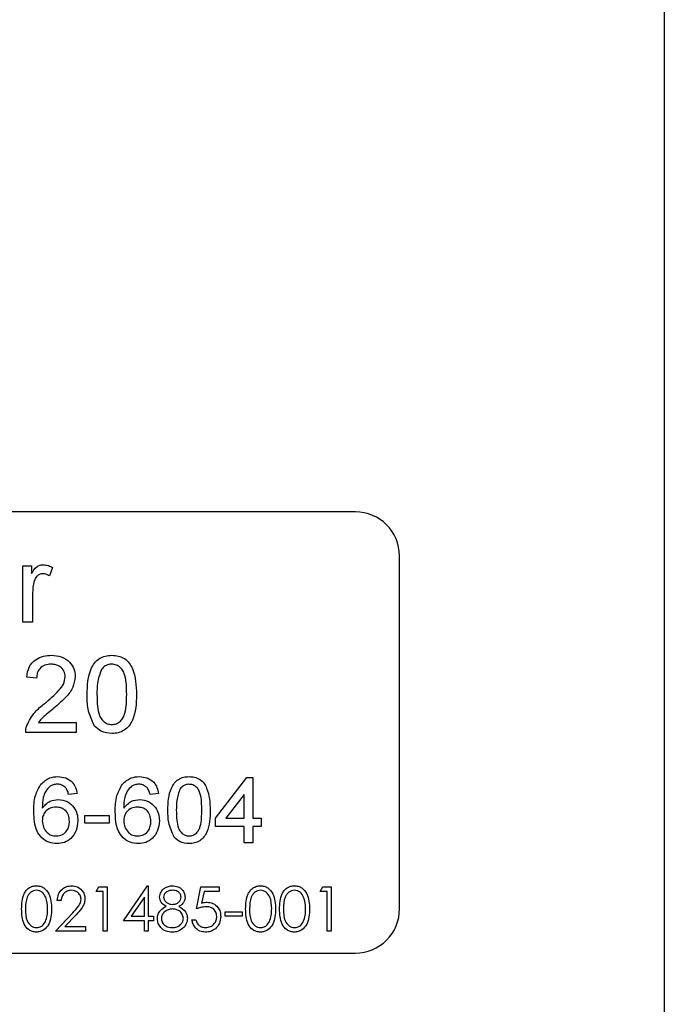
# Model space of a CAD drawing. Extents: x 0 to 4205, y 0 to 2970.
# Tile 42 of 67: x 3239 to 3268, y 1425 to 1470. Entities that reach past the tile are written whole.
import ezdxf

# ---------------------------------------------------------------- set-up
doc = ezdxf.new("R2010")
doc.units = 0
doc.header["$LTSCALE"] = 5
doc.layers.get('0').update_dxf_attribs({"linetype": 'CONTINUOUS'})

msp = doc.modelspace()

# ---------------------------------------------------------------- linework, layer by layer
at = {"color": 8, "linetype": 'CONTINUOUS'}
msp.add_line((3268.233, 1481.964), (3268.233, 1323.297), dxfattribs=at)
at = {"color": 7, "linetype": 'CONTINUOUS'}
for p, q in [((3254.233, 1447.631), (3218.233, 1447.631)), ((3256.233, 1429.631), (3256.233, 1445.631)), ((3239.156, 1442.631), (3239.156, 1445.189)), ((3239.156, 1445.189), (3239.56, 1445.189)), ((3239.56, 1445.189), (3239.56, 1444.832)), ((3240.502, 1445.114), (3240.362, 1444.725)), ((3239.605, 1443.99), (3239.605, 1442.631)), ((3239.605, 1442.631), (3239.156, 1442.631)), ((3239.784, 1440.099), (3239.335, 1440.144)), ((3239.867, 1438.08), (3241.579, 1438.08)), ((3241.579, 1438.08), (3241.579, 1437.631)), ((3241.579, 1437.631), (3239.29, 1437.631)), ((3247.887, 1433.746), (3249.31, 1435.593)), ((3249.31, 1435.593), (3249.579, 1435.593)), ((3249.579, 1435.593), (3249.579, 1433.746)), ((3241.617, 1434.862), (3241.233, 1434.823)), ((3245.31, 1434.862), (3244.925, 1434.823)), ((3249.194, 1434.827), (3248.361, 1433.746)), ((3249.194, 1433.746), (3249.194, 1434.827)), ((3241.963, 1433.516), (3241.963, 1433.862)), ((3241.963, 1433.862), (3243.079, 1433.862)), ((3243.079, 1433.862), (3243.079, 1433.516)), ((3247.887, 1433.362), (3247.887, 1433.746)), ((3248.361, 1433.746), (3249.194, 1433.746)), ((3249.579, 1433.746), (3249.964, 1433.746)), ((3249.964, 1433.746), (3249.964, 1433.362)), ((3243.079, 1433.516), (3241.963, 1433.516)), ((3249.194, 1433.362), (3247.887, 1433.362)), ((3249.194, 1432.631), (3249.194, 1433.362)), ((3249.964, 1433.362), (3249.579, 1433.362)), ((3249.579, 1433.362), (3249.579, 1432.631)), ((3249.579, 1432.631), (3249.194, 1432.631)), ((3242.489, 1430.426), (3242.607, 1430.631)), ((3242.607, 1430.631), (3242.976, 1430.631)), ((3242.976, 1430.631), (3242.976, 1428.631)), ((3243.72, 1429.093), (3244.812, 1430.682)), ((3244.812, 1430.682), (3244.848, 1430.682)), ((3244.848, 1430.682), (3244.848, 1429.298)), ((3247.028, 1429.631), (3247.233, 1430.631)), ((3247.233, 1430.631), (3248.053, 1430.631)), ((3248.053, 1430.631), (3248.053, 1430.426)), ((3252.643, 1430.426), (3252.76, 1430.631)), ((3252.76, 1430.631), (3253.13, 1430.631)), ((3253.13, 1430.631), (3253.13, 1428.631)), ((3242.797, 1430.426), (3242.489, 1430.426)), ((3242.797, 1428.631), (3242.797, 1430.426)), ((3244.669, 1430.166), (3244.073, 1429.298)), ((3244.669, 1429.298), (3244.669, 1430.166)), ((3247.373, 1430.426), (3247.265, 1429.9)), ((3248.053, 1430.426), (3247.373, 1430.426)), ((3252.951, 1430.426), (3252.643, 1430.426)), ((3252.951, 1428.631), (3252.951, 1430.426)), ((3240.899, 1430.016), (3240.72, 1430.016)), ((3240.643, 1428.631), (3241.419, 1429.459)), ((3241.572, 1429.37), (3241.071, 1428.836)), ((3244.073, 1429.298), (3244.669, 1429.298)), ((3244.848, 1429.298), (3245.079, 1429.298)), ((3245.079, 1429.298), (3245.079, 1429.093)), ((3248.335, 1429.503), (3249.105, 1429.503)), ((3248.335, 1429.298), (3248.335, 1429.503)), ((3249.105, 1429.298), (3248.335, 1429.298)), ((3249.105, 1429.503), (3249.105, 1429.298)), ((3241.071, 1428.836), (3242.002, 1428.836)), ((3242.002, 1428.836), (3242.002, 1428.631)), ((3244.669, 1429.093), (3243.72, 1429.093)), ((3244.669, 1428.631), (3244.669, 1429.093)), ((3244.848, 1429.093), (3244.848, 1428.631)), ((3245.079, 1429.093), (3244.848, 1429.093)), ((3246.822, 1429.144), (3247.002, 1429.144)), ((3242.002, 1428.631), (3240.643, 1428.631)), ((3242.976, 1428.631), (3242.797, 1428.631)), ((3244.848, 1428.631), (3244.669, 1428.631)), ((3253.13, 1428.631), (3252.951, 1428.631)), ((3218.233, 1427.631), (3254.233, 1427.631))]:
    msp.add_line(p, q, dxfattribs=at)
for centre, start, end in [((3254.233, 1445.631), 0.0049, 89.9985), ((3254.233, 1429.631), 270.0015, 0.0019)]:
    msp.add_arc(centre, 2, start, end, dxfattribs=at)
at = {"color": 8, "linetype": 'CONTINUOUS'}
for points, knots in [([(3267.913, 1318.695), (3256.967, 1319.348), (3235.088, 1320.653), (3202.301, 1322.494), (3177.986, 1323.985), (3162.106, 1324.874), (3154.649, 1325.368), (3147.232, 1326.185), (3139.914, 1327.518), (3132.377, 1329.751), (3124.769, 1333.074), (3117.184, 1337.403), (3110.134, 1342.57), (3103.726, 1348.521), (3098.015, 1355.155), (3093.078, 1362.387), (3089.005, 1370.141), (3085.815, 1378.301), (3083.554, 1386.746), (3082.277, 1395.373), (3081.951, 1404.061), (3082.58, 1412.714), (3084.18, 1421.215), (3086.688, 1429.466), (3090.081, 1437.398), (3094.353, 1444.896), (3099.423, 1451.879), (3105.335, 1458.389), (3112.108, 1464.25), (3119.623, 1469.445), (3125.081, 1472.122), (3127.805, 1473.459)], [0, 0, 0, 0, 0.103009, 0.205904, 0.308488, 0.331861, 0.355314, 0.378692, 0.401925, 0.425098, 0.452369, 0.479721, 0.506994, 0.534291, 0.5617, 0.589055, 0.616371, 0.64381, 0.67119, 0.698327, 0.725561, 0.752705, 0.779653, 0.806662, 0.833554, 0.86053, 0.887557, 0.914468, 0.942958, 0.97153, 1, 1, 1, 1]), ([(3129.341, 1469.245), (3127.803, 1468.577), (3124.725, 1467.242), (3119.406, 1464.366), (3113.502, 1460.473), (3107.29, 1455.294), (3101.705, 1449.494), (3096.835, 1443.126), (3092.711, 1436.292), (3089.354, 1429.044), (3086.841, 1421.458), (3085.176, 1413.641), (3084.377, 1405.648), (3084.501, 1397.577), (3085.528, 1389.54), (3087.448, 1381.638), (3090.284, 1373.991), (3093.968, 1366.691), (3098.449, 1359.837), (3103.702, 1353.539), (3109.638, 1347.863), (3116.169, 1342.885), (3123.238, 1338.705), (3130.729, 1335.329), (3139.342, 1332.55), (3149.025, 1330.556), (3159.682, 1329.249), (3170.439, 1328.573), (3181.252, 1328.235), (3192.081, 1328.001), (3210.187, 1327.125), (3235.559, 1325.411), (3257.337, 1324.002), (3268.233, 1323.297)], [0, 0, 0, 0, 0.016219, 0.032437, 0.05841, 0.084482, 0.110503, 0.13612, 0.161857, 0.187553, 0.213214, 0.238987, 0.264694, 0.290748, 0.316881, 0.342905, 0.369223, 0.39559, 0.421829, 0.448256, 0.474733, 0.5011, 0.527502, 0.553987, 0.580404, 0.614876, 0.649425, 0.684174, 0.719089, 0.754053, 0.788928, 0.894395, 1, 1, 1, 1])]:
    msp.add_open_spline(points, degree=3, knots=knots, dxfattribs=at)
at = {"color": 7, "linetype": 'CONTINUOUS'}
for points, knots in [([(3239.56, 1444.832), (3239.627, 1444.946), (3239.72, 1445.105), (3239.929, 1445.22), (3240.031, 1445.229), (3240.082, 1445.234)], [0, 0, 0, 0, 0.559423, 0.779738, 1, 1, 1, 1]), ([(3240.064, 1444.83), (3240.014, 1444.824), (3239.912, 1444.811), (3239.758, 1444.699), (3239.706, 1444.577), (3239.674, 1444.502)], [0, 0, 0, 0, 0.280214, 0.560632, 1, 1, 1, 1]), ([(3240.362, 1444.725), (3240.311, 1444.757), (3240.219, 1444.815), (3240.112, 1444.825), (3240.064, 1444.83)], [0, 0, 0, 0, 0.560055, 1, 1, 1, 1]), ([(3240.082, 1445.234), (3240.165, 1445.226), (3240.312, 1445.211), (3240.444, 1445.144), (3240.502, 1445.114)], [0, 0, 0, 0, 0.559543, 1, 1, 1, 1]), ([(3239.674, 1444.502), (3239.651, 1444.408), (3239.61, 1444.239), (3239.606, 1444.066), (3239.605, 1443.99)], [0, 0, 0, 0, 0.559605, 1, 1, 1, 1]), ([(3239.335, 1440.144), (3239.361, 1440.299), (3239.413, 1440.609), (3239.714, 1440.952), (3240.089, 1441.111), (3240.334, 1441.124), (3240.457, 1441.131)], [0, 0, 0, 0, 0.280176, 0.558904, 0.779138, 1, 1, 1, 1]), ([(3240.457, 1441.131), (3240.61, 1441.12), (3240.915, 1441.099), (3241.279, 1440.857), (3241.502, 1440.524), (3241.523, 1440.285), (3241.534, 1440.165)], [0, 0, 0, 0, 0.28045, 0.559663, 0.77976, 1, 1, 1, 1]), ([(3242.073, 1439.357), (3242.086, 1439.761), (3242.103, 1440.266), (3242.399, 1440.787), (3242.618, 1440.993), (3242.897, 1441.114), (3243.095, 1441.125), (3243.194, 1441.131)], [0, 0, 0, 0, 0.499117, 0.62453, 0.749564, 0.874663, 1, 1, 1, 1]), ([(3243.194, 1441.131), (3243.293, 1441.125), (3243.492, 1441.112), (3243.77, 1440.993), (3243.994, 1440.79), (3244.27, 1440.258), (3244.296, 1439.757), (3244.316, 1439.357)], [0, 0, 0, 0, 0.1253632, 0.2506532, 0.3757198, 0.5011, 1, 1, 1, 1]), ([(3240.447, 1440.727), (3240.35, 1440.72), (3240.157, 1440.706), (3239.925, 1440.548), (3239.801, 1440.327), (3239.79, 1440.175), (3239.784, 1440.099)], [0, 0, 0, 0, 0.280461, 0.559581, 0.779323, 1, 1, 1, 1]), ([(3241.085, 1440.161), (3241.074, 1440.25), (3241.05, 1440.429), (3240.868, 1440.616), (3240.658, 1440.715), (3240.518, 1440.723), (3240.447, 1440.727)], [0, 0, 0, 0, 0.279049, 0.55865, 0.779014, 1, 1, 1, 1]), ([(3242.724, 1440.488), (3242.651, 1440.283), (3242.52, 1439.918), (3242.521, 1439.53), (3242.521, 1439.359)], [0, 0, 0, 0, 0.557978, 1, 1, 1, 1]), ([(3243.189, 1440.727), (3243.139, 1440.724), (3243.037, 1440.717), (3242.866, 1440.645), (3242.778, 1440.547), (3242.724, 1440.488)], [0, 0, 0, 0, 0.280573, 0.560709, 1, 1, 1, 1]), ([(3243.867, 1439.359), (3243.864, 1439.646), (3243.86, 1440.004), (3243.719, 1440.412), (3243.586, 1440.582), (3243.404, 1440.707), (3243.261, 1440.72), (3243.189, 1440.727)], [0, 0, 0, 0, 0.500403, 0.625529, 0.75053, 0.875289, 1, 1, 1, 1]), ([(3240.144, 1438.94), (3240.368, 1439.132), (3240.68, 1439.398), (3241.024, 1439.814), (3241.065, 1440.045), (3241.085, 1440.161)], [0, 0, 0, 0, 0.561344, 0.781371, 1, 1, 1, 1]), ([(3241.534, 1440.165), (3241.51, 1439.998), (3241.463, 1439.663), (3241.087, 1439.178), (3240.762, 1438.9), (3240.563, 1438.729)], [0, 0, 0, 0, 0.278744, 0.55876, 1, 1, 1, 1]), ([(3242.413, 1437.923), (3242.293, 1438.178), (3242.079, 1438.634), (3242.075, 1439.135), (3242.073, 1439.357)], [0, 0, 0, 0, 0.558021, 1, 1, 1, 1]), ([(3242.521, 1439.359), (3242.525, 1439.073), (3242.529, 1438.716), (3242.665, 1438.306), (3242.802, 1438.14), (3242.98, 1438.012), (3243.123, 1437.997), (3243.194, 1437.99)], [0, 0, 0, 0, 0.5004, 0.625562, 0.750497, 0.875302, 1, 1, 1, 1]), ([(3243.194, 1437.99), (3243.266, 1437.998), (3243.408, 1438.013), (3243.587, 1438.14), (3243.722, 1438.307), (3243.86, 1438.715), (3243.864, 1439.073), (3243.867, 1439.359)], [0, 0, 0, 0, 0.124651, 0.249457, 0.374432, 0.499575, 1, 1, 1, 1]), ([(3244.316, 1439.357), (3244.302, 1438.954), (3244.285, 1438.449), (3243.989, 1437.929), (3243.77, 1437.722), (3243.491, 1437.603), (3243.293, 1437.592), (3243.194, 1437.586)], [0, 0, 0, 0, 0.4990894, 0.6244747, 0.7495806, 0.874676, 1, 1, 1, 1]), ([(3239.337, 1437.942), (3239.45, 1438.16), (3239.651, 1438.549), (3239.993, 1438.82), (3240.144, 1438.94)], [0, 0, 0, 0, 0.558278, 1, 1, 1, 1]), ([(3240.563, 1438.729), (3240.48, 1438.66), (3240.342, 1438.547), (3240.152, 1438.387), (3239.994, 1438.247), (3239.909, 1438.136), (3239.867, 1438.08)], [0, 0, 0, 0, 0.3399304, 0.5600875, 0.7800599, 1, 1, 1, 1]), ([(3239.29, 1437.631), (3239.292, 1437.69), (3239.294, 1437.796), (3239.324, 1437.898), (3239.337, 1437.942)], [0, 0, 0, 0, 0.560206, 1, 1, 1, 1]), ([(3243.194, 1437.586), (3243.026, 1437.601), (3242.725, 1437.627), (3242.508, 1437.833), (3242.413, 1437.923)], [0, 0, 0, 0, 0.559745, 1, 1, 1, 1]), ([(3239.983, 1435.29), (3240.106, 1435.402), (3240.327, 1435.602), (3240.621, 1435.622), (3240.751, 1435.631)], [0, 0, 0, 0, 0.558289, 1, 1, 1, 1]), ([(3240.751, 1435.631), (3240.872, 1435.621), (3241.112, 1435.602), (3241.397, 1435.404), (3241.565, 1435.14), (3241.6, 1434.955), (3241.617, 1434.862)], [0, 0, 0, 0, 0.280069, 0.559196, 0.779322, 1, 1, 1, 1]), ([(3243.675, 1435.29), (3243.798, 1435.402), (3244.019, 1435.602), (3244.314, 1435.622), (3244.444, 1435.631)], [0, 0, 0, 0, 0.558338, 1, 1, 1, 1]), ([(3244.444, 1435.631), (3244.564, 1435.621), (3244.804, 1435.602), (3245.089, 1435.404), (3245.257, 1435.14), (3245.292, 1434.955), (3245.31, 1434.862)], [0, 0, 0, 0, 0.280003, 0.559156, 0.779301, 1, 1, 1, 1]), ([(3245.733, 1434.111), (3245.744, 1434.457), (3245.759, 1434.89), (3246.013, 1435.336), (3246.201, 1435.513), (3246.44, 1435.616), (3246.609, 1435.626), (3246.694, 1435.631)], [0, 0, 0, 0, 0.499156, 0.624564, 0.749628, 0.874665, 1, 1, 1, 1]), ([(3246.694, 1435.631), (3246.779, 1435.626), (3246.949, 1435.615), (3247.188, 1435.513), (3247.379, 1435.339), (3247.616, 1434.883), (3247.638, 1434.454), (3247.656, 1434.111)], [0, 0, 0, 0, 0.1253947, 0.2506326, 0.3757128, 0.5010973, 1, 1, 1, 1]), ([(3239.656, 1434.035), (3239.66, 1434.286), (3239.667, 1434.734), (3239.887, 1435.121), (3239.983, 1435.29)], [0, 0, 0, 0, 0.561417, 1, 1, 1, 1]), ([(3240.399, 1435.196), (3240.326, 1435.123), (3240.179, 1434.977), (3240.054, 1434.623), (3240.046, 1434.359), (3240.041, 1434.197)], [0, 0, 0, 0, 0.279423, 0.559125, 1, 1, 1, 1]), ([(3240.726, 1435.285), (3240.662, 1435.28), (3240.546, 1435.272), (3240.444, 1435.219), (3240.399, 1435.196)], [0, 0, 0, 0, 0.55987, 1, 1, 1, 1]), ([(3241.094, 1435.131), (3241.034, 1435.181), (3240.926, 1435.27), (3240.787, 1435.28), (3240.726, 1435.285)], [0, 0, 0, 0, 0.559117, 1, 1, 1, 1]), ([(3241.233, 1434.823), (3241.217, 1434.886), (3241.189, 1434.997), (3241.123, 1435.09), (3241.094, 1435.131)], [0, 0, 0, 0, 0.56035, 1, 1, 1, 1]), ([(3243.348, 1434.035), (3243.352, 1434.286), (3243.359, 1434.734), (3243.579, 1435.121), (3243.675, 1435.29)], [0, 0, 0, 0, 0.561417, 1, 1, 1, 1]), ([(3244.091, 1435.196), (3244.018, 1435.123), (3243.872, 1434.977), (3243.746, 1434.623), (3243.738, 1434.359), (3243.733, 1434.197)], [0, 0, 0, 0, 0.279431, 0.559102, 1, 1, 1, 1]), ([(3244.418, 1435.285), (3244.354, 1435.28), (3244.239, 1435.272), (3244.136, 1435.219), (3244.091, 1435.196)], [0, 0, 0, 0, 0.55987, 1, 1, 1, 1]), ([(3244.786, 1435.131), (3244.726, 1435.181), (3244.618, 1435.27), (3244.48, 1435.28), (3244.418, 1435.285)], [0, 0, 0, 0, 0.559117, 1, 1, 1, 1]), ([(3244.925, 1434.823), (3244.91, 1434.886), (3244.882, 1434.997), (3244.815, 1435.09), (3244.786, 1435.131)], [0, 0, 0, 0, 0.560245, 1, 1, 1, 1]), ([(3246.291, 1435.079), (3246.229, 1434.905), (3246.116, 1434.591), (3246.117, 1434.259), (3246.117, 1434.112)], [0, 0, 0, 0, 0.5579206, 1, 1, 1, 1]), ([(3246.69, 1435.285), (3246.647, 1435.282), (3246.56, 1435.276), (3246.413, 1435.214), (3246.337, 1435.131), (3246.291, 1435.079)], [0, 0, 0, 0, 0.280648, 0.560609, 1, 1, 1, 1]), ([(3247.271, 1434.112), (3247.269, 1434.358), (3247.265, 1434.665), (3247.144, 1435.015), (3247.03, 1435.16), (3246.874, 1435.267), (3246.752, 1435.279), (3246.69, 1435.285)], [0, 0, 0, 0, 0.500488, 0.62564, 0.75054, 0.875305, 1, 1, 1, 1]), ([(3240.041, 1434.197), (3240.15, 1434.322), (3240.347, 1434.545), (3240.64, 1434.578), (3240.769, 1434.593)], [0, 0, 0, 0, 0.558566, 1, 1, 1, 1]), ([(3240.769, 1434.593), (3240.907, 1434.574), (3241.183, 1434.537), (3241.476, 1434.265), (3241.635, 1433.944), (3241.649, 1433.727), (3241.656, 1433.619)], [0, 0, 0, 0, 0.279121, 0.558835, 0.779291, 1, 1, 1, 1]), ([(3243.733, 1434.197), (3243.843, 1434.322), (3244.04, 1434.545), (3244.332, 1434.578), (3244.462, 1434.593)], [0, 0, 0, 0, 0.558566, 1, 1, 1, 1]), ([(3244.462, 1434.593), (3244.599, 1434.574), (3244.875, 1434.537), (3245.169, 1434.265), (3245.327, 1433.944), (3245.341, 1433.727), (3245.348, 1433.619)], [0, 0, 0, 0, 0.279192, 0.558837, 0.779287, 1, 1, 1, 1]), ([(3240.663, 1434.246), (3240.571, 1434.237), (3240.387, 1434.217), (3240.177, 1434.053), (3240.056, 1433.844), (3240.046, 1433.699), (3240.041, 1433.627)], [0, 0, 0, 0, 0.279674, 0.559325, 0.779387, 1, 1, 1, 1]), ([(3241.271, 1433.607), (3241.265, 1433.701), (3241.252, 1433.888), (3241.098, 1434.112), (3240.884, 1434.232), (3240.737, 1434.242), (3240.663, 1434.246)], [0, 0, 0, 0, 0.280513, 0.559287, 0.779284, 1, 1, 1, 1]), ([(3244.355, 1434.246), (3244.263, 1434.237), (3244.079, 1434.217), (3243.869, 1434.053), (3243.748, 1433.844), (3243.738, 1433.699), (3243.733, 1433.627)], [0, 0, 0, 0, 0.279772, 0.559401, 0.779387, 1, 1, 1, 1]), ([(3244.964, 1433.607), (3244.957, 1433.701), (3244.944, 1433.888), (3244.791, 1434.112), (3244.576, 1434.232), (3244.429, 1434.242), (3244.355, 1434.246)], [0, 0, 0, 0, 0.280546, 0.559354, 0.779377, 1, 1, 1, 1]), ([(3246.024, 1432.882), (3245.922, 1433.1), (3245.739, 1433.49), (3245.735, 1433.921), (3245.733, 1434.111)], [0, 0, 0, 0, 0.558082, 1, 1, 1, 1]), ([(3246.117, 1434.112), (3246.121, 1433.867), (3246.124, 1433.561), (3246.241, 1433.21), (3246.358, 1433.067), (3246.511, 1432.957), (3246.633, 1432.945), (3246.694, 1432.939)], [0, 0, 0, 0, 0.500316, 0.625524, 0.750431, 0.875344, 1, 1, 1, 1]), ([(3246.694, 1432.939), (3246.755, 1432.945), (3246.878, 1432.959), (3247.031, 1433.067), (3247.147, 1433.211), (3247.265, 1433.561), (3247.268, 1433.867), (3247.271, 1434.112)], [0, 0, 0, 0, 0.124716, 0.249475, 0.374483, 0.499642, 1, 1, 1, 1]), ([(3247.656, 1434.111), (3247.644, 1433.765), (3247.629, 1433.332), (3247.375, 1432.887), (3247.188, 1432.709), (3246.949, 1432.607), (3246.779, 1432.597), (3246.694, 1432.593)], [0, 0, 0, 0, 0.499067, 0.62443, 0.749566, 0.874634, 1, 1, 1, 1]), ([(3240.708, 1432.593), (3240.581, 1432.604), (3240.329, 1432.626), (3240, 1432.838), (3239.684, 1433.3), (3239.668, 1433.732), (3239.656, 1434.035)], [0, 0, 0, 0, 0.18693, 0.373535, 0.560223, 1, 1, 1, 1]), ([(3244.4, 1432.593), (3244.274, 1432.604), (3244.021, 1432.626), (3243.693, 1432.838), (3243.377, 1433.3), (3243.36, 1433.732), (3243.348, 1434.035)], [0, 0, 0, 0, 0.186925, 0.373575, 0.560225, 1, 1, 1, 1]), ([(3240.041, 1433.627), (3240.052, 1433.529), (3240.074, 1433.334), (3240.229, 1433.099), (3240.446, 1432.958), (3240.601, 1432.945), (3240.678, 1432.939)], [0, 0, 0, 0, 0.2800846, 0.559661, 0.7796455, 1, 1, 1, 1]), ([(3240.678, 1432.939), (3240.773, 1432.95), (3240.962, 1432.971), (3241.163, 1433.161), (3241.259, 1433.385), (3241.267, 1433.533), (3241.271, 1433.607)], [0, 0, 0, 0, 0.279573, 0.5585443, 0.7790921, 1, 1, 1, 1]), ([(3241.656, 1433.619), (3241.641, 1433.473), (3241.611, 1433.181), (3241.379, 1432.83), (3241.053, 1432.623), (3240.823, 1432.603), (3240.708, 1432.593)], [0, 0, 0, 0, 0.2803114, 0.5597527, 0.7797959, 1, 1, 1, 1]), ([(3243.733, 1433.627), (3243.744, 1433.529), (3243.766, 1433.334), (3243.921, 1433.099), (3244.139, 1432.958), (3244.293, 1432.945), (3244.37, 1432.939)], [0, 0, 0, 0, 0.280067, 0.559689, 0.779659, 1, 1, 1, 1]), ([(3244.37, 1432.939), (3244.465, 1432.95), (3244.654, 1432.971), (3244.855, 1433.161), (3244.951, 1433.385), (3244.959, 1433.533), (3244.964, 1433.607)], [0, 0, 0, 0, 0.2794891, 0.5584929, 0.7790664, 1, 1, 1, 1]), ([(3245.348, 1433.619), (3245.333, 1433.473), (3245.303, 1433.181), (3245.071, 1432.83), (3244.745, 1432.623), (3244.515, 1432.603), (3244.4, 1432.593)], [0, 0, 0, 0, 0.2803114, 0.5597527, 0.7797959, 1, 1, 1, 1]), ([(3246.694, 1432.593), (3246.55, 1432.605), (3246.292, 1432.627), (3246.106, 1432.804), (3246.024, 1432.882)], [0, 0, 0, 0, 0.559605, 1, 1, 1, 1]), ([(3239.105, 1429.63), (3239.112, 1429.869), (3239.122, 1430.168), (3239.308, 1430.468), (3239.438, 1430.588), (3239.598, 1430.668), (3239.715, 1430.678), (3239.773, 1430.682)], [0, 0, 0, 0, 0.498757, 0.624215, 0.74945, 0.874759, 1, 1, 1, 1]), ([(3239.773, 1430.682), (3239.832, 1430.678), (3239.95, 1430.668), (3240.164, 1430.564), (3240.435, 1430.23), (3240.452, 1429.87), (3240.464, 1429.63)], [0, 0, 0, 0, 0.125555, 0.251155, 0.500575, 1, 1, 1, 1]), ([(3240.72, 1430.016), (3240.732, 1430.113), (3240.755, 1430.307), (3240.926, 1430.529), (3241.143, 1430.663), (3241.296, 1430.676), (3241.372, 1430.682)], [0, 0, 0, 0, 0.280071, 0.55949, 0.779659, 1, 1, 1, 1]), ([(3241.372, 1430.682), (3241.461, 1430.674), (3241.64, 1430.657), (3241.838, 1430.495), (3241.957, 1430.297), (3241.97, 1430.157), (3241.976, 1430.088)], [0, 0, 0, 0, 0.27983, 0.559135, 0.779555, 1, 1, 1, 1]), ([(3245.361, 1430.169), (3245.375, 1430.249), (3245.404, 1430.41), (3245.569, 1430.576), (3245.757, 1430.667), (3245.884, 1430.677), (3245.947, 1430.682)], [0, 0, 0, 0, 0.278767, 0.558381, 0.779206, 1, 1, 1, 1]), ([(3245.947, 1430.682), (3246.027, 1430.674), (3246.186, 1430.656), (3246.373, 1430.524), (3246.492, 1430.351), (3246.507, 1430.226), (3246.515, 1430.164)], [0, 0, 0, 0, 0.279938, 0.559558, 0.7799, 1, 1, 1, 1]), ([(3249.258, 1429.63), (3249.266, 1429.869), (3249.276, 1430.168), (3249.462, 1430.468), (3249.592, 1430.588), (3249.752, 1430.668), (3249.869, 1430.678), (3249.927, 1430.682)], [0, 0, 0, 0, 0.498764, 0.624224, 0.749524, 0.874758, 1, 1, 1, 1]), ([(3249.927, 1430.682), (3249.986, 1430.678), (3250.104, 1430.668), (3250.318, 1430.564), (3250.589, 1430.23), (3250.606, 1429.87), (3250.617, 1429.63)], [0, 0, 0, 0, 0.1256302, 0.2512221, 0.5006252, 1, 1, 1, 1]), ([(3250.797, 1429.63), (3250.805, 1429.869), (3250.814, 1430.168), (3251.001, 1430.468), (3251.13, 1430.588), (3251.29, 1430.668), (3251.407, 1430.678), (3251.466, 1430.682)], [0, 0, 0, 0, 0.498757, 0.624215, 0.74945, 0.874759, 1, 1, 1, 1]), ([(3251.466, 1430.682), (3251.524, 1430.678), (3251.642, 1430.668), (3251.857, 1430.564), (3252.127, 1430.23), (3252.144, 1429.87), (3252.156, 1429.63)], [0, 0, 0, 0, 0.125555, 0.251155, 0.500575, 1, 1, 1, 1]), ([(3239.779, 1430.477), (3239.733, 1430.473), (3239.642, 1430.464), (3239.52, 1430.393), (3239.423, 1430.295), (3239.291, 1430.051), (3239.287, 1429.818), (3239.284, 1429.631)], [0, 0, 0, 0, 0.125094, 0.250367, 0.375633, 0.500978, 1, 1, 1, 1]), ([(3240.284, 1429.631), (3240.277, 1429.817), (3240.266, 1430.095), (3240.078, 1430.37), (3239.917, 1430.463), (3239.825, 1430.472), (3239.779, 1430.477)], [0, 0, 0, 0, 0.500101, 0.749013, 0.874555, 1, 1, 1, 1]), ([(3241.363, 1430.477), (3241.295, 1430.47), (3241.158, 1430.456), (3241.004, 1430.332), (3240.921, 1430.175), (3240.907, 1430.069), (3240.899, 1430.016)], [0, 0, 0, 0, 0.279655, 0.558934, 0.779218, 1, 1, 1, 1]), ([(3241.797, 1430.072), (3241.788, 1430.134), (3241.772, 1430.257), (3241.65, 1430.388), (3241.509, 1430.466), (3241.412, 1430.474), (3241.363, 1430.477)], [0, 0, 0, 0, 0.279213, 0.558937, 0.779374, 1, 1, 1, 1]), ([(3241.976, 1430.088), (3241.968, 1430.008), (3241.952, 1429.85), (3241.792, 1429.61), (3241.655, 1429.461), (3241.572, 1429.37)], [0, 0, 0, 0, 0.279285, 0.559099, 1, 1, 1, 1]), ([(3245.653, 1429.745), (3245.567, 1429.802), (3245.447, 1429.882), (3245.371, 1430.05), (3245.364, 1430.129), (3245.361, 1430.169)], [0, 0, 0, 0, 0.557525, 0.778649, 1, 1, 1, 1]), ([(3245.937, 1430.477), (3245.885, 1430.474), (3245.78, 1430.467), (3245.651, 1430.393), (3245.557, 1430.29), (3245.546, 1430.208), (3245.54, 1430.166)], [0, 0, 0, 0, 0.280653, 0.560642, 0.78054, 1, 1, 1, 1]), ([(3245.54, 1430.166), (3245.552, 1430.113), (3245.574, 1430.007), (3245.693, 1429.906), (3245.817, 1429.845), (3245.902, 1429.839), (3245.944, 1429.836)], [0, 0, 0, 0, 0.277613, 0.558113, 0.778998, 1, 1, 1, 1]), ([(3246.335, 1430.17), (3246.325, 1430.222), (3246.303, 1430.325), (3246.156, 1430.458), (3246.02, 1430.47), (3245.937, 1430.477)], [0, 0, 0, 0, 0.278806, 0.559792, 1, 1, 1, 1]), ([(3245.944, 1429.836), (3245.997, 1429.842), (3246.103, 1429.853), (3246.232, 1429.934), (3246.316, 1430.046), (3246.329, 1430.129), (3246.335, 1430.17)], [0, 0, 0, 0, 0.280045, 0.560094, 0.780292, 1, 1, 1, 1]), ([(3246.515, 1430.164), (3246.51, 1430.114), (3246.501, 1430.014), (3246.407, 1429.856), (3246.297, 1429.787), (3246.231, 1429.745)], [0, 0, 0, 0, 0.280362, 0.56042, 1, 1, 1, 1]), ([(3249.933, 1430.477), (3249.887, 1430.473), (3249.796, 1430.464), (3249.674, 1430.393), (3249.577, 1430.295), (3249.444, 1430.051), (3249.441, 1429.818), (3249.438, 1429.631)], [0, 0, 0, 0, 0.1252, 0.250376, 0.37564, 0.500984, 1, 1, 1, 1]), ([(3250.438, 1429.631), (3250.431, 1429.817), (3250.419, 1430.095), (3250.232, 1430.37), (3250.07, 1430.463), (3249.979, 1430.472), (3249.933, 1430.477)], [0, 0, 0, 0, 0.500142, 0.7490013, 0.8745495, 1, 1, 1, 1]), ([(3251.472, 1430.477), (3251.426, 1430.473), (3251.334, 1430.464), (3251.212, 1430.393), (3251.115, 1430.295), (3250.983, 1430.051), (3250.979, 1429.818), (3250.976, 1429.631)], [0, 0, 0, 0, 0.125098, 0.250376, 0.375647, 0.500943, 1, 1, 1, 1]), ([(3251.976, 1429.631), (3251.969, 1429.817), (3251.958, 1430.095), (3251.771, 1430.37), (3251.609, 1430.463), (3251.517, 1430.472), (3251.472, 1430.477)], [0, 0, 0, 0, 0.500101, 0.749013, 0.874555, 1, 1, 1, 1]), ([(3241.419, 1429.459), (3241.515, 1429.558), (3241.648, 1429.695), (3241.781, 1429.908), (3241.792, 1430.017), (3241.797, 1430.072)], [0, 0, 0, 0, 0.5607515, 0.7804822, 1, 1, 1, 1]), ([(3245.258, 1429.197), (3245.265, 1429.264), (3245.278, 1429.398), (3245.412, 1429.605), (3245.562, 1429.692), (3245.653, 1429.745)], [0, 0, 0, 0, 0.279872, 0.559943, 1, 1, 1, 1]), ([(3246.231, 1429.745), (3246.344, 1429.677), (3246.502, 1429.581), (3246.606, 1429.367), (3246.614, 1429.265), (3246.617, 1429.214)], [0, 0, 0, 0, 0.558248, 0.779195, 1, 1, 1, 1]), ([(3247.468, 1429.734), (3247.384, 1429.725), (3247.232, 1429.709), (3247.09, 1429.655), (3247.028, 1429.631)], [0, 0, 0, 0, 0.559437, 1, 1, 1, 1]), ([(3247.265, 1429.9), (3247.308, 1429.912), (3247.386, 1429.933), (3247.466, 1429.937), (3247.501, 1429.939)], [0, 0, 0, 0, 0.560286, 1, 1, 1, 1]), ([(3247.951, 1429.292), (3247.943, 1429.361), (3247.929, 1429.5), (3247.794, 1429.65), (3247.631, 1429.724), (3247.523, 1429.731), (3247.468, 1429.734)], [0, 0, 0, 0, 0.279689, 0.558627, 0.77903, 1, 1, 1, 1]), ([(3247.501, 1429.939), (3247.596, 1429.929), (3247.788, 1429.908), (3247.998, 1429.728), (3248.115, 1429.509), (3248.125, 1429.359), (3248.13, 1429.284)], [0, 0, 0, 0, 0.279762, 0.558905, 0.779324, 1, 1, 1, 1]), ([(3239.773, 1428.58), (3239.715, 1428.584), (3239.598, 1428.594), (3239.386, 1428.699), (3239.123, 1429.035), (3239.112, 1429.392), (3239.105, 1429.63)], [0, 0, 0, 0, 0.125587, 0.2512, 0.500285, 1, 1, 1, 1]), ([(3239.284, 1429.631), (3239.286, 1429.444), (3239.288, 1429.164), (3239.48, 1428.891), (3239.642, 1428.8), (3239.733, 1428.79), (3239.779, 1428.785)], [0, 0, 0, 0, 0.500191, 0.749177, 0.874643, 1, 1, 1, 1]), ([(3240.464, 1429.63), (3240.452, 1429.39), (3240.436, 1429.03), (3240.164, 1428.699), (3239.95, 1428.594), (3239.832, 1428.584), (3239.773, 1428.58)], [0, 0, 0, 0, 0.499328, 0.748682, 0.874354, 1, 1, 1, 1]), ([(3240.208, 1429.128), (3240.234, 1429.221), (3240.279, 1429.385), (3240.283, 1429.556), (3240.284, 1429.631)], [0, 0, 0, 0, 0.559627, 1, 1, 1, 1]), ([(3245.935, 1428.58), (3245.838, 1428.586), (3245.645, 1428.598), (3245.42, 1428.76), (3245.284, 1428.971), (3245.267, 1429.122), (3245.258, 1429.197)], [0, 0, 0, 0, 0.280505, 0.559184, 0.779702, 1, 1, 1, 1]), ([(3245.949, 1429.631), (3245.878, 1429.625), (3245.738, 1429.613), (3245.573, 1429.501), (3245.458, 1429.357), (3245.445, 1429.246), (3245.438, 1429.191)], [0, 0, 0, 0, 0.28034, 0.560244, 0.780298, 1, 1, 1, 1]), ([(3245.438, 1429.191), (3245.449, 1429.125), (3245.472, 1428.991), (3245.657, 1428.815), (3245.831, 1428.796), (3245.937, 1428.785)], [0, 0, 0, 0, 0.279799, 0.560282, 1, 1, 1, 1]), ([(3245.937, 1428.785), (3246.006, 1428.79), (3246.143, 1428.799), (3246.309, 1428.904), (3246.419, 1429.048), (3246.431, 1429.156), (3246.438, 1429.21)], [0, 0, 0, 0, 0.280567, 0.559879, 0.779996, 1, 1, 1, 1]), ([(3246.438, 1429.21), (3246.426, 1429.276), (3246.403, 1429.41), (3246.261, 1429.542), (3246.106, 1429.62), (3246.001, 1429.627), (3245.949, 1429.631)], [0, 0, 0, 0, 0.278265, 0.558579, 0.779125, 1, 1, 1, 1]), ([(3246.617, 1429.214), (3246.609, 1429.129), (3246.595, 1428.976), (3246.505, 1428.853), (3246.466, 1428.799)], [0, 0, 0, 0, 0.55942, 1, 1, 1, 1]), ([(3248.13, 1429.284), (3248.119, 1429.181), (3248.095, 1428.973), (3247.915, 1428.732), (3247.678, 1428.598), (3247.514, 1428.586), (3247.433, 1428.58)], [0, 0, 0, 0, 0.279742, 0.559226, 0.779391, 1, 1, 1, 1]), ([(3247.443, 1428.785), (3247.518, 1428.794), (3247.668, 1428.811), (3247.835, 1428.948), (3247.937, 1429.115), (3247.946, 1429.233), (3247.951, 1429.292)], [0, 0, 0, 0, 0.279681, 0.559353, 0.77945, 1, 1, 1, 1]), ([(3249.927, 1428.58), (3249.869, 1428.584), (3249.752, 1428.594), (3249.54, 1428.699), (3249.277, 1429.035), (3249.266, 1429.392), (3249.258, 1429.63)], [0, 0, 0, 0, 0.125506, 0.251123, 0.50027, 1, 1, 1, 1]), ([(3249.438, 1429.631), (3249.439, 1429.444), (3249.442, 1429.164), (3249.634, 1428.891), (3249.796, 1428.8), (3249.887, 1428.79), (3249.933, 1428.785)], [0, 0, 0, 0, 0.500176, 0.749088, 0.874646, 1, 1, 1, 1]), ([(3250.617, 1429.63), (3250.606, 1429.39), (3250.59, 1429.03), (3250.318, 1428.699), (3250.104, 1428.594), (3249.986, 1428.584), (3249.927, 1428.58)], [0, 0, 0, 0, 0.499292, 0.748692, 0.874359, 1, 1, 1, 1]), ([(3250.362, 1429.128), (3250.388, 1429.221), (3250.433, 1429.385), (3250.436, 1429.556), (3250.438, 1429.631)], [0, 0, 0, 0, 0.55962, 1, 1, 1, 1]), ([(3251.466, 1428.58), (3251.407, 1428.584), (3251.29, 1428.594), (3251.078, 1428.699), (3250.815, 1429.035), (3250.804, 1429.392), (3250.797, 1429.63)], [0, 0, 0, 0, 0.12559, 0.251129, 0.500274, 1, 1, 1, 1]), ([(3250.976, 1429.631), (3250.978, 1429.444), (3250.98, 1429.164), (3251.172, 1428.891), (3251.334, 1428.8), (3251.426, 1428.79), (3251.472, 1428.785)], [0, 0, 0, 0, 0.5002317, 0.7491639, 0.8746363, 1, 1, 1, 1]), ([(3252.156, 1429.63), (3252.145, 1429.39), (3252.128, 1429.03), (3251.856, 1428.699), (3251.642, 1428.594), (3251.524, 1428.584), (3251.466, 1428.58)], [0, 0, 0, 0, 0.499328, 0.748682, 0.874354, 1, 1, 1, 1]), ([(3251.901, 1429.128), (3251.926, 1429.221), (3251.972, 1429.385), (3251.975, 1429.556), (3251.976, 1429.631)], [0, 0, 0, 0, 0.559627, 1, 1, 1, 1]), ([(3239.779, 1428.785), (3239.834, 1428.792), (3239.943, 1428.806), (3240.112, 1428.92), (3240.172, 1429.049), (3240.208, 1429.128)], [0, 0, 0, 0, 0.280234, 0.56067, 1, 1, 1, 1]), ([(3246.466, 1428.799), (3246.38, 1428.726), (3246.225, 1428.595), (3246.024, 1428.584), (3245.935, 1428.58)], [0, 0, 0, 0, 0.5576214, 1, 1, 1, 1]), ([(3247.433, 1428.58), (3247.347, 1428.589), (3247.176, 1428.606), (3246.982, 1428.759), (3246.862, 1428.946), (3246.836, 1429.078), (3246.822, 1429.144)], [0, 0, 0, 0, 0.2797232, 0.5589511, 0.7795151, 1, 1, 1, 1]), ([(3247.002, 1429.144), (3247.017, 1429.087), (3247.048, 1428.975), (3247.171, 1428.86), (3247.307, 1428.796), (3247.398, 1428.789), (3247.443, 1428.785)], [0, 0, 0, 0, 0.279937, 0.55901, 0.779557, 1, 1, 1, 1]), ([(3249.933, 1428.785), (3249.988, 1428.792), (3250.097, 1428.806), (3250.266, 1428.92), (3250.326, 1429.049), (3250.362, 1429.128)], [0, 0, 0, 0, 0.280263, 0.560729, 1, 1, 1, 1]), ([(3251.472, 1428.785), (3251.526, 1428.792), (3251.635, 1428.806), (3251.804, 1428.92), (3251.864, 1429.049), (3251.901, 1429.128)], [0, 0, 0, 0, 0.280234, 0.56067, 1, 1, 1, 1])]:
    msp.add_open_spline(points, degree=3, knots=knots, dxfattribs=at)

doc.saveas('drawing.dxf')
